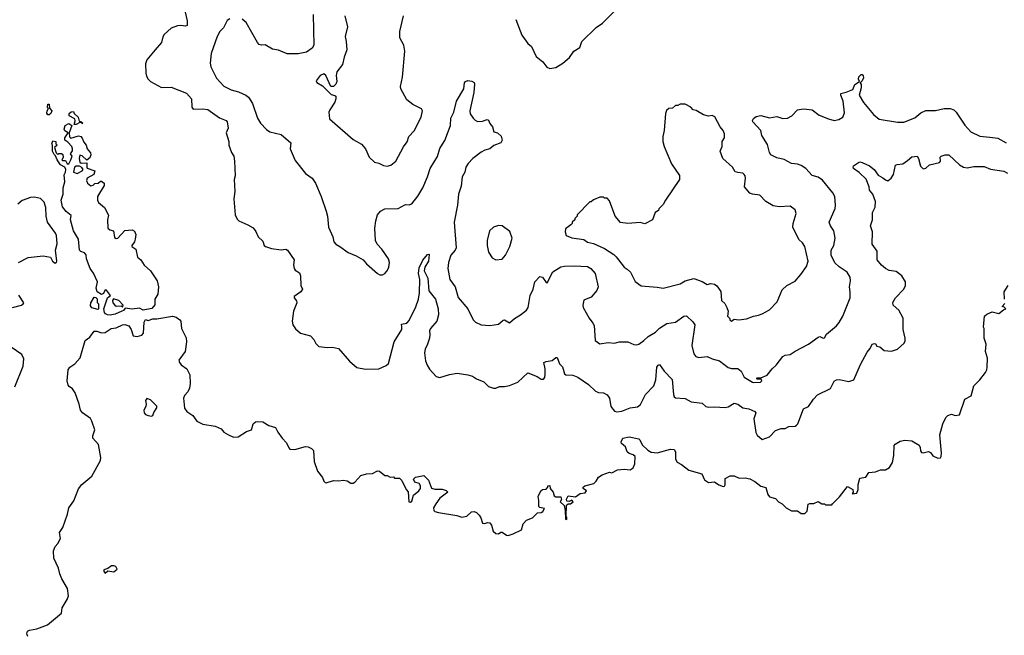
# Model space of a CAD drawing. Extents: x 2086813 to 2278017, y 548126 to 753336.
# Tile 74 of 256: x 2185264 to 2193329, y 578842 to 583882. Entities that reach past the tile are written whole.
import ezdxf

# ---------------------------------------------------------------- set-up
doc = ezdxf.new("R2010")
doc.units = 0

msp = doc.modelspace()

# ---------------------------------------------------------------- linework, layer by layer
at = {"layer": '0CON10XD'}
for points in [[(2189327.5, 583885), (2189376.7, 583755), (2189426.1, 583686.1), (2189455, 583663.3), (2189495, 583580), (2189547.7, 583537.7), (2189582.3, 583492.3), (2189605, 583483.3), (2189655, 583491.2), (2189713.9, 583526.1), (2189767, 583573), (2189802, 583625), (2189852.9, 583655), (2189868.8, 583705), (2189985, 583818.8), (2190038.8, 583855), (2190180, 583995)], [(2186619.4, 583945), (2186635.8, 583874.2), (2186636, 583835), (2186621.7, 583828.3), (2186585, 583834), (2186555, 583830.8), (2186505, 583814), (2186448.3, 583761.7), (2186437, 583743), (2186424, 583695), (2186374.2, 583635.8), (2186306.4, 583553.6), (2186295, 583520), (2186296.4, 583443.6), (2186301.2, 583421.2), (2186316.7, 583395), (2186336.4, 583376.4), (2186425, 583327.5), (2186505, 583330), (2186630.7, 583280.7), (2186671.2, 583235), (2186672.5, 583165), (2186685, 583150), (2186765, 583152.5), (2186805, 583145.7), (2186899.8, 583079.8), (2186955.8, 583055.8), (2186963.3, 583045), (2186970, 582995), (2186956, 582955), (2186977.5, 582885), (2186976.7, 582855), (2187000, 582795), (2187018.8, 582765), (2187023.3, 582725), (2187028.8, 582605), (2187020, 582575), (2187026.2, 582475), (2187018, 582415), (2187027.5, 582285), (2187045, 582250), (2187060, 582235), (2187133.3, 582203.3), (2187175, 582177.5), (2187198.3, 582148.3), (2187217.5, 582105), (2187255, 582070), (2187266.7, 582035), (2187277.5, 582025), (2187325, 582008), (2187405, 581997.5), (2187445, 582003.3), (2187456.7, 581995), (2187512.5, 581915), (2187507.5, 581875), (2187513.3, 581845), (2187520.7, 581830.7), (2187555, 581810), (2187563.3, 581785), (2187567, 581707), (2187580, 581675), (2187566.7, 581655), (2187512.5, 581615), (2187512.5, 581605), (2187531.7, 581581.7), (2187533.8, 581565), (2187506.2, 581495), (2187496.7, 581415), (2187501.2, 581385), (2187521.7, 581351.7), (2187565, 581316.7), (2187645, 581293.3), (2187673.6, 581263.6), (2187690.7, 581230.7), (2187715, 581207.5), (2187785, 581198.8), (2187825, 581201.2), (2187875, 581191.2), (2187965, 581086), (2188025, 581036.2), (2188095, 581020), (2188206.4, 581023.6), (2188265, 581050), (2188285, 581067.5), (2188330.5, 581245), (2188392.5, 581345), (2188395, 581367.5), (2188390.5, 581389.6), (2188435, 581399.1), (2188455, 581418.5), (2188509.6, 581530.4), (2188530.5, 581595), (2188537.5, 581645), (2188540.5, 581755), (2188529.6, 581805), (2188535, 581850), (2188565.7, 581914.3), (2188605, 581960), (2188615, 581963.3), (2188618.8, 581958.8), (2188612.9, 581905), (2188583.1, 581855), (2188577.1, 581825), (2188605.6, 581765), (2188615, 581663.3), (2188670.5, 581595), (2188690.5, 581515), (2188694.2, 581465), (2188680.6, 581415), (2188630, 581355), (2188620, 581335), (2188624, 581304), (2188619.4, 581275), (2188604.4, 581225), (2188584.4, 581185), (2188580.6, 581155), (2188588.3, 581088.3), (2188601.4, 581055), (2188621.7, 581021.7), (2188675, 580961.2), (2188705, 580952), (2188785, 580977.5), (2188847.3, 580987.3), (2188935, 580974), (2188973, 580963), (2189005, 580942), (2189065, 580916.2), (2189105, 580880), (2189145, 580866.7), (2189165, 580866.7), (2189195, 580880), (2189235, 580878.8), (2189275, 580888), (2189345, 580914), (2189425, 580992.5), (2189501.8, 580961.8), (2189535, 580939.4), (2189555, 580940), (2189565, 580952.5), (2189568.2, 580981.8), (2189567.9, 581025), (2189556.7, 581075), (2189575, 581084.2), (2189625, 581093.3), (2189655, 581116.7), (2189665, 581116.7), (2189684.2, 581065), (2189710.8, 581040.8), (2189725, 580983.8), (2189735.9, 580975.9), (2189795, 580972), (2189835, 580957.1), (2189924, 580895), (2189980.3, 580840.3), (2190005, 580830), (2190045, 580828), (2190075, 580810.8), (2190095.8, 580785), (2190106.7, 580715), (2190135, 580677.5), (2190155, 580672), (2190195, 580677.8), (2190264, 580706), (2190325, 580712.1), (2190348.8, 580731.2), (2190388.9, 580815), (2190458.9, 580885), (2190473.5, 580935), (2190483.1, 581036.9), (2190493.3, 581055), (2190505, 581058.8), (2190543.6, 581003.6), (2190608, 580938), (2190618.6, 580815), (2190624.2, 580795), (2190635, 580786.2), (2190715, 580780), (2190765, 580753.8), (2190855, 580742.5), (2190885, 580716), (2190905, 580709.4), (2190955, 580714.2), (2191041.7, 580708.3), (2191065.9, 580714.1), (2191115, 580742), (2191145, 580736), (2191185.8, 580705.8), (2191236.6, 580696.6), (2191285.7, 580675.7), (2191293.3, 580665), (2191278, 580615), (2191293.9, 580503.9), (2191305, 580480), (2191345, 580446.2), (2191405, 580466.2), (2191455, 580518), (2191500, 580535), (2191535, 580536.2), (2191565, 580552), (2191615, 580553.8), (2191627.7, 580562.3), (2191638.8, 580575), (2191685, 580695.8), (2191725, 580716.2), (2191766, 580775), (2191799.5, 580810.4), (2191905, 580863.3), (2191935.9, 580924.1), (2191955, 580934), (2191975, 580935.8), (2192055, 580921.4), (2192095.5, 580934.5), (2192150.9, 581059.1), (2192205, 581160), (2192230.5, 581189.6), (2192247.5, 581225), (2192265, 581232.5), (2192275, 581227.5), (2192285, 581210), (2192310, 581205), (2192343.6, 581173.6), (2192405, 581168.8), (2192455, 581183.8), (2192507.5, 581235), (2192516.4, 581253.6), (2192516.2, 581275), (2192499.2, 581345), (2192499.7, 581439.7), (2192465, 581503.8), (2192418.8, 581545), (2192416.4, 581566.4), (2192437.5, 581605), (2192506, 581675), (2192520, 581705), (2192518.8, 581735), (2192490, 581785), (2192441.7, 581821.7), (2192385, 581828), (2192355, 581844), (2192322.4, 581872.4), (2192286.1, 581916.1), (2192288.3, 581988.3), (2192246.7, 582045), (2192248, 582145), (2192233.3, 582195), (2192250, 582245), (2192250, 582305), (2192271.7, 582348.3), (2192274, 582395), (2192251.2, 582455), (2192225.8, 582485.8), (2192222, 582515), (2192196.1, 582576.1), (2192141.2, 582631.2), (2192094.2, 582665), (2192090, 582675), (2192093.3, 582685), (2192135, 582713.8), (2192145, 582718), (2192165, 582714.3), (2192224, 582685), (2192263.8, 582655), (2192295, 582608.8), (2192335, 582588), (2192355, 582570), (2192375, 582564.2), (2192402.5, 582585), (2192420, 582615), (2192438.6, 582691.4), (2192452.2, 582697.8), (2192498.8, 582701.2), (2192535, 582730)], [(2187666.5, 583925), (2187672, 583675), (2187659.5, 583650.4), (2187613, 583617), (2187544.1, 583604.1), (2187455, 583602.5), (2187385, 583634), (2187335, 583640), (2187275, 583677.5), (2187245, 583673.3), (2187225, 583680), (2187211.2, 583695), (2187118.8, 583858.8), (2187085, 583886.2)], [(2187926.5, 583915), (2187950, 583825), (2187928.9, 583745), (2187938.9, 583705), (2187943.5, 583635), (2187921.4, 583575), (2187907.8, 583515), (2187862.1, 583455), (2187855.4, 583425.4), (2187862.7, 583377.3), (2187853.3, 583355), (2187835, 583336.7), (2187812.5, 583335), (2187771.2, 583425), (2187755, 583438.6), (2187725, 583425.8), (2187693, 583383), (2187698.3, 583368.3), (2187745, 583341.2), (2187815, 583270), (2187845, 583262.5), (2187852.5, 583255), (2187853.3, 583235), (2187843.9, 583206.1), (2187803.3, 583145), (2187796.7, 583125), (2187801.7, 583071.7), (2187995, 582901.2), (2188064.2, 582864.2), (2188096.7, 582825), (2188127, 582757), (2188170, 582715), (2188205, 582707.5), (2188245, 582687.5), (2188275, 582683.8)], [(2188275, 582683.8), (2188305, 582690), (2188345, 582723.3), (2188407.9, 582842.1), (2188438.3, 582881.7), (2188452, 582925), (2188495, 582972.5), (2188553.3, 583085), (2188562.5, 583135), (2188555, 583152.5), (2188485, 583186.7), (2188436.1, 583226.1), (2188386.7, 583315), (2188383.8, 583335), (2188398.8, 583411.2), (2188418.8, 583625), (2188410, 583675), (2188378.8, 583735), (2188376.2, 583785), (2188406.2, 583915)], [(2186985, 583890), (2186963.4, 583876.6), (2186933.8, 583815), (2186904.4, 583785.6), (2186880, 583745), (2186832.9, 583605), (2186824.4, 583525), (2186828.1, 583495), (2186875, 583403.8), (2186935, 583338.8), (2186995, 583307.1), (2187055, 583292.5), (2187115, 583265.4), (2187138.2, 583248.2), (2187169.5, 583195), (2187211.9, 583075), (2187236.9, 583035), (2187285, 582982.9), (2187313.8, 582963.8), (2187405, 582942.5), (2187483.3, 582875), (2187480, 582825), (2187518.8, 582728.8), (2187604.1, 582624.1), (2187660, 582585), (2187686.2, 582545), (2187733.8, 582435), (2187773.9, 582313.9), (2187786, 582275), (2187793.9, 582183.9), (2187827.5, 582105), (2187836.7, 582065), (2187853.3, 582045), (2187886.7, 582025), (2187955, 581976.7), (2188019.5, 581949.6), (2188077.5, 581915), (2188104.1, 581884.1), (2188195, 581803.3), (2188215, 581793.3), (2188235, 581792.5), (2188255.9, 581804.1), (2188273.3, 581825), (2188286.2, 581855), (2188293.8, 581895), (2188283.3, 581925), (2188228.8, 582005), (2188192, 582045), (2188177.1, 582075), (2188173.1, 582175), (2188180, 582235), (2188194.2, 582285), (2188218.8, 582315), (2188255, 582334.2), (2188364.2, 582335.8), (2188425, 582368.1), (2188455, 582367.5), (2188475, 582375.7), (2188523.6, 582436.4), (2188565, 582507.1), (2188604.6, 582595), (2188627.1, 582665), (2188685, 582762), (2188705, 582828.8), (2188727.8, 582862.2), (2188746.2, 582893.8), (2188793.1, 583015), (2188795.6, 583075), (2188820, 583125), (2188841.9, 583215), (2188902.5, 583315), (2188906.7, 583365), (2188915, 583376.7), (2188935, 583383.3), (2188967.7, 583377.7), (2188985, 583367.5), (2188990, 583355), (2188982.5, 583285), (2188950, 583135), (2188952.6, 583112.6), (2188978.8, 583075), (2188995, 583058.8), (2189015, 583050), (2189055, 583051.4), (2189093.9, 583063.9), (2189105, 583060), (2189115, 583033.3), (2189136, 583005), (2189147.5, 582965), (2189177, 582957), (2189208.8, 582928.8), (2189216, 582895), (2189205.8, 582874.2), (2189148.7, 582851.3), (2189115, 582824.5), (2189075, 582813.3), (2189043.3, 582796.7), (2188974.4, 582745.6), (2188936.2, 582705), (2188918.8, 582675), (2188911.2, 582635), (2188886.7, 582595), (2188879.3, 582519.3), (2188858, 582455), (2188850.8, 582365), (2188822.5, 582225), (2188840, 582015), (2188830.9, 581995), (2188796, 581954), (2188776.5, 581895), (2188770.4, 581845), (2188787.8, 581755), (2188831.1, 581695), (2188855, 581606.7), (2188934, 581515), (2188978.8, 581425), (2188996.7, 581405), (2189045, 581383.8), (2189115, 581378.8), (2189185, 581390.8), (2189225, 581422.5), (2189235, 581424.2), (2189275, 581401.2), (2189316.2, 581435), (2189366.2, 581465), (2189415.4, 581504.6), (2189430, 581525), (2189445, 581623.8), (2189469.6, 581675), (2189482.2, 581735), (2189525, 581778.8), (2189545, 581774), (2189575, 581730), (2189585, 581726.7), (2189631.2, 581818.8), (2189695, 581859.2), (2189725, 581865.7), (2189805, 581867.8), (2189915, 581861.9), (2189942, 581845), (2189976.2, 581805), (2190001.9, 581695), (2189991.4, 581665), (2189945, 581610), (2189884.1, 581585.9), (2189876, 581545), (2189880, 581525), (2189927.6, 581437.6), (2189958.9, 581398.9), (2189968, 581378), (2189976.7, 581255), (2190015, 581228), (2190085, 581238.6), (2190135, 581233.1), (2190175, 581244.3), (2190245, 581245.5), (2190295, 581222), (2190315, 581219.2), (2190336.2, 581225), (2190375, 581255.7), (2190412.3, 581287.7), (2190472.9, 581325), (2190503.8, 581356.2), (2190565, 581394.3), (2190634.4, 581405.6), (2190705, 581456), (2190725, 581458.8), (2190778.3, 581408.3), (2190794.4, 581385), (2190769.4, 581215), (2190786.1, 581146.1), (2190803.3, 581125), (2190825.9, 581115.9), (2190895, 581124), (2190935, 581106), (2190995, 581090), (2191066, 581035), (2191095, 581027.3), (2191145, 581027.1), (2191173.6, 581003.6), (2191198.1, 580955), (2191265, 580914.2), (2191277.7, 580912.3), (2191332.5, 580915), (2191342.5, 580925), (2191338.3, 580938.3), (2191305, 580940), (2191300, 580945), (2191305, 580950), (2191335, 580950), (2191385, 580973.3), (2191426.2, 581025), (2191461.2, 581055), (2191514, 581125), (2191535, 581136.7), (2191575, 581141.2), (2191615, 581168.8), (2191724.2, 581225.8), (2191805, 581284), (2191817.7, 581287.7), (2191845, 581276.2), (2191855, 581278.8), (2191872.9, 581307.1), (2191953.5, 581376.5), (2191976.3, 581403.7), (2192006.7, 581455), (2192065.8, 581605), (2192067.5, 581655), (2192061.4, 581695), (2192070, 581745), (2192065.5, 581775), (2192040.8, 581815), (2191975, 581858.1), (2191941.7, 581891.7), (2191911.5, 581955), (2191911.8, 581995), (2191931.5, 582035), (2191944.4, 582095), (2191932.9, 582155), (2191903.8, 582193.8), (2191893.1, 582225), (2191943.7, 582336.3), (2191946.5, 582365), (2191939.2, 582435), (2191923.8, 582465), (2191839.1, 582569.1), (2191805, 582592.5), (2191755, 582607.5), (2191703.2, 582663.2), (2191665, 582687.5), (2191635, 582699.2), (2191585, 582703.8), (2191526.8, 582736.8), (2191465, 582750), (2191416.1, 582776.1), (2191404.3, 582794.3), (2191389.7, 582859.7), (2191342, 582935), (2191333.3, 582975), (2191270, 583045), (2191267, 583057), (2191275, 583073.3), (2191295, 583088.8), (2191335, 583098.8), (2191405, 583080), (2191465, 583090), (2191515, 583074.5), (2191553.3, 583076.7), (2191588.8, 583095), (2191635, 583144), (2191685, 583152.9), (2191755, 583145.5), (2191811.4, 583101.4), (2191889.3, 583069.3), (2191935, 583058.1), (2191972.5, 583065), (2192005.6, 583084.4), (2192020.5, 583119.6), (2192010, 583215), (2191989.2, 583265), (2191990.8, 583279.2), (2192032.1, 583287.9), (2192088.8, 583311.2), (2192105, 583352.5), (2192142.5, 583375), (2192134.5, 583394.5), (2192136.9, 583415), (2192155, 583434.3), (2192165, 583432.5), (2192173.3, 583423.3), (2192175.4, 583405), (2192165, 583382), (2192147.5, 583365), (2192155, 583352.5), (2192157.1, 583325), (2192140, 583265), (2192174.4, 583204.4), (2192258, 583105), (2192305, 583069.2), (2192455, 583043.3), (2192504.5, 583044.5), (2192595, 583079.6), (2192645, 583119.2), (2192685, 583138.2), (2192765, 583139.1), (2192835.5, 583154.5), (2192885, 583156.4), (2192914.6, 583144.6), (2192935, 583125.7), (2193005, 583019.2), (2193055, 582964.5), (2193127.9, 582927.9), (2193209.1, 582920.9)], [(2185505, 583102.5), (2185493.6, 583103.6), (2185487, 583117), (2185487.5, 583135), (2185500, 583155), (2185492.5, 583165), (2185495, 583190), (2185505, 583190), (2185508.3, 583158.3), (2185527.5, 583135), (2185520, 583115), (2185505, 583102.5)], [(2191095, 581413.3), (2191115, 581430), (2191155, 581424), (2191215.9, 581434.1), (2191275, 581456.2), (2191315, 581463.3), (2191345, 581473.3), (2191405, 581507.5), (2191468.8, 581571.2), (2191510.5, 581669.6), (2191547.5, 581705), (2191615, 581742.5), (2191662.5, 581795), (2191708.3, 581861.7), (2191722.5, 581905), (2191693.8, 582025), (2191676.7, 582055), (2191645, 582083.3), (2191597.1, 582185), (2191598, 582215), (2191624, 582295), (2191615.8, 582325.8), (2191575, 582356), (2191485, 582351.5), (2191435, 582359.5), (2191375.8, 582395), (2191326.1, 582446.1), (2191265, 582453.3), (2191245, 582462.9), (2191201.9, 582515), (2191210, 582585), (2191206.7, 582605), (2191197.5, 582615), (2191187, 582627), (2191145, 582630), (2191125, 582637.5), (2191102.5, 582675), (2191024.2, 582745), (2191002.5, 582805), (2191017.3, 582845), (2191018.6, 582885), (2191036.7, 582915), (2191036.6, 582946.6), (2191025.7, 582975.7), (2191001.2, 583005), (2190957.7, 583087.7), (2190935, 583097.5), (2190905, 583092.5), (2190863.6, 583103.6), (2190805, 583137.5), (2190780, 583145), (2190760, 583165), (2190715, 583190), (2190675, 583190), (2190655, 583180), (2190635, 583180), (2190611.7, 583158.3), (2190580, 583155), (2190561.7, 583138.3), (2190553, 583113), (2190542.5, 582975), (2190532.5, 582925), (2190532.5, 582885), (2190542.5, 582845), (2190601.7, 582701.7), (2190667, 582607), (2190667.5, 582575), (2190552.5, 582405), (2190535, 582370), (2190500, 582335), (2190495, 582320), (2190470, 582305), (2190447.5, 582245), (2190385, 582210), (2190345, 582222.5), (2190245, 582212.5), (2190185, 582222.5), (2190140, 582275), (2190095, 582400), (2190075, 582420), (2190055, 582420), (2190045, 582430), (2190015, 582430), (2189963, 582407), (2189945, 582390), (2189935, 582390), (2189830, 582285), (2189830, 582275), (2189810, 582255), (2189810, 582245), (2189790, 582225), (2189790, 582215), (2189778.3, 582201.7), (2189735, 582170), (2189732.5, 582145), (2189740, 582115), (2189787, 582097), (2189883.9, 582083.9), (2189915, 582062), (2189965, 582051.2), (2190055, 582008), (2190129.7, 581959.7), (2190150.6, 581940.6), (2190213.8, 581855), (2190240.5, 581840.4), (2190266.7, 581815), (2190305, 581740), (2190355, 581703.3), (2190485, 581693.8), (2190535, 581683.8), (2190675, 581720), (2190713.3, 581745), (2190785, 581763.3), (2190855, 581738.8), (2190895, 581713.3), (2190925, 581722.5), (2190955, 581717.5), (2190975, 581702.5), (2191006.1, 581656.1), (2191013, 581583), (2191039.3, 581559.3), (2191056.7, 581525), (2191066.7, 581495), (2191062.5, 581455), (2191080, 581435), (2191080, 581425), (2191095, 581413.3)], [(2185725, 583023.3), (2185710, 583025), (2185717.5, 583055), (2185715, 583070), (2185670, 583095), (2185670, 583115), (2185685, 583127.5), (2185705, 583130), (2185710, 583115), (2185742.5, 583085), (2185751.7, 583051.7), (2185765, 583050), (2185780, 583035), (2185775, 583030), (2185770, 583040), (2185755, 583040), (2185725, 583023.3)], [(2186005, 581464.5), (2185982.5, 581465), (2185966.7, 581475), (2185957.5, 581485), (2185952.5, 581515), (2185982.5, 581605), (2186007.5, 581625), (2185975, 581667.5), (2185965, 581670), (2185949.3, 581640.7), (2185935, 581632.5), (2185897.5, 581655), (2185891.2, 581685), (2185900, 581735), (2185868.3, 581808.3), (2185842, 581845), (2185812, 581925), (2185807.7, 581957.7), (2185795, 581973.3), (2185765, 581983.3), (2185754.2, 581994.2), (2185745.5, 582085.5), (2185703.6, 582155), (2185695, 582182.5), (2185681.2, 582245), (2185685, 582280), (2185645, 582312.5), (2185615, 582350), (2185604.5, 582405.5), (2185618.8, 582455), (2185619.2, 582505), (2185633.9, 582556.1), (2185627, 582613), (2185640, 582635), (2185641.2, 582655), (2185633.9, 582673.9), (2185597.5, 582695), (2185570, 582735), (2185558.3, 582768.3), (2185545, 582780), (2185532.5, 582805), (2185532.5, 582855), (2185527.5, 582865), (2185535, 582890), (2185560, 582885), (2185560, 582865), (2185570, 582855), (2185550, 582835), (2185562.5, 582792.5), (2185575, 582780), (2185585, 582787.5), (2185605, 582787.5), (2185618.3, 582778.3), (2185620, 582755), (2185610, 582735), (2185615, 582730), (2185638.3, 582728.3), (2185653.6, 582703.6), (2185665, 582702.5), (2185683.9, 582736.1), (2185692.5, 582765), (2185680, 582785), (2185695, 582810), (2185696.7, 582825), (2185690, 582845), (2185658.3, 582878.3), (2185632.5, 582895), (2185633.3, 582915), (2185660, 582955), (2185633.6, 582973.6), (2185627.5, 582985), (2185636.7, 583015), (2185665, 583032.5), (2185690, 583015), (2185670, 582955), (2185673, 582923), (2185682.5, 582912.5), (2185745, 582931.2), (2185765, 582926.7), (2185775, 582912.5), (2185788.8, 582878.8), (2185807.5, 582855), (2185816.4, 582826.4), (2185845, 582792.5), (2185847.5, 582775), (2185837.9, 582752.1), (2185815, 582732.5), (2185775, 582766.7), (2185757.5, 582772.5), (2185750, 582745), (2185756.2, 582716.2), (2185766.7, 582706.7), (2185815, 582710), (2185812.5, 582675), (2185817, 582667), (2185880, 582645), (2185870, 582615), (2185817.5, 582585), (2185810, 582565), (2185820, 582545), (2185847, 582523), (2185865, 582527.5), (2185878.3, 582541.7), (2185907, 582543), (2185925, 582560), (2185935, 582560), (2185956.7, 582545), (2185956.2, 582525), (2185902, 582435), (2185900, 582405), (2185908.8, 582385), (2185957.5, 582345), (2185991.7, 582281.7), (2185983.9, 582243.9), (2185986.2, 582175), (2186002.7, 582162.7), (2186032.5, 582155), (2186039.3, 582099.3), (2186055, 582090), (2186067.5, 582095), (2186125, 582157.5), (2186185, 582162.5), (2186205, 582150), (2186214, 582125), (2186210, 582085), (2186205, 582062.5), (2186182.5, 582035), (2186182.5, 582025), (2186215, 582002.5), (2186229.1, 581939.1), (2186255.3, 581915.4), (2186283.1, 581873.1), (2186335.6, 581825), (2186390, 581745), (2186400.8, 581695), (2186394.2, 581635), (2186370, 581595), (2186371.7, 581548.3), (2186345, 581518), (2186275.6, 581504.5), (2186245, 581520), (2186185, 581511.2), (2186128.3, 581521.7), (2186115, 581502.5), (2186100, 581495), (2186045, 581472.5), (2186005, 581464.5)], [(2193209.1, 582920.9), (2193275, 582913.6), (2193345, 582874.4)], [(2192535, 582730), (2192570.5, 582759.6), (2192616.1, 582766.1), (2192626.9, 582746.9), (2192643.4, 582683.4), (2192665, 582660), (2192685, 582667.5), (2192715, 582693.8), (2192796.7, 582713.3), (2192805.6, 582725), (2192804, 582756), (2192812.5, 582765), (2192845, 582775.6), (2192875, 582775.8), (2192961.2, 582695), (2192995, 582675.7), (2193025, 582670), (2193080.3, 582679.7), (2193165, 582681.2), (2193215, 582657.5), (2193325, 582642.5), (2193355.9, 582625.9)], [(2185735, 582623.3), (2185776.4, 582643.6), (2185782.5, 582655), (2185773, 582673), (2185753, 582683), (2185727, 582683), (2185713.8, 582676.2), (2185703.3, 582635), (2185735, 582623.3)], [(2185254, 581895), (2185333.9, 581936.1), (2185455, 581950), (2185515, 581937.5), (2185533.3, 581905), (2185555, 581888.8), (2185565, 581893.3), (2185568.8, 581905), (2185558, 581995), (2185571.7, 582048.3), (2185564.4, 582115), (2185556.7, 582135), (2185491.3, 582225), (2185481.2, 582275), (2185477.8, 582345), (2185465, 582389.2), (2185435, 582419.5), (2185385, 582430.6), (2185353, 582427), (2185285, 582400.8), (2185247.4, 582372.6)], [(2189165, 581917.5), (2189215, 581922.5), (2189242.5, 581955), (2189278.8, 582025), (2189296.7, 582095), (2189279.5, 582149.6), (2189215, 582193.3), (2189185, 582196.7), (2189145, 582183.3), (2189111.2, 582155), (2189094, 582075), (2189094.1, 582034.1), (2189105, 581980), (2189133.6, 581933.6), (2189165, 581917.5)], [(2193330, 581595), (2193327.5, 581655), (2193360, 581705)], [(2185205, 581526.2), (2185277.5, 581545), (2185293.3, 581555), (2185297.5, 581565), (2185256.7, 581626.7)], [(2185905, 581510), (2185855, 581522.5), (2185845, 581540), (2185846.7, 581565), (2185875, 581610), (2185888.3, 581608.3), (2185897, 581597), (2185898.3, 581568.3), (2185910, 581555), (2185910, 581515), (2185905, 581510)], [(2186105, 581530), (2186110, 581545), (2186075, 581582.5), (2186031.7, 581598.3), (2186023.6, 581583.6), (2186027.5, 581565), (2186042.5, 581545), (2186055, 581537.5), (2186095, 581540), (2186105, 581530)], [(2193129.2, 580935), (2193175.8, 580994.2), (2193186, 581015), (2193188.3, 581038.3), (2193190.7, 581110.7), (2193173.3, 581165), (2193181.2, 581225), (2193163.8, 581275), (2193163, 581353), (2193157.5, 581365), (2193167.5, 581455), (2193185, 581472.5), (2193228.3, 581491.7), (2193285, 581477.5), (2193321.7, 581508.3), (2193340, 581515), (2193328.3, 581528.3), (2193310, 581535), (2193331.7, 581558.3)], [(2185331.7, 578831.7), (2185322.5, 578855), (2185327.5, 578875), (2185344.2, 578885.8), (2185405, 578894.2), (2185492.7, 578927.3), (2185606.7, 579025), (2185612.3, 579067.7), (2185653.6, 579136.4), (2185663.3, 579165), (2185656.2, 579225), (2185608.8, 579305), (2185592.5, 579345), (2185582.3, 579392.3), (2185544, 579475), (2185540, 579535), (2185555, 579570), (2185577.5, 579595), (2185597.5, 579635), (2185590, 579685), (2185616.7, 579725), (2185655.8, 579834.2), (2185665.8, 579885), (2185706.1, 579943.9), (2185745, 580041.2), (2185773.9, 580076.1), (2185855.7, 580144.3), (2185925.5, 580274.5), (2185928.3, 580298.3), (2185908.6, 580405), (2185864, 580455), (2185864.2, 580475), (2185879.4, 580525), (2185855.4, 580595.4), (2185845, 580616), (2185778.8, 580665), (2185761.2, 580685), (2185751.4, 580735), (2185716.8, 580826.8), (2185695, 580860), (2185668.3, 580878.3), (2185661.2, 580891.2), (2185652, 580925), (2185660, 581015), (2185673.5, 581036.5), (2185715, 581064), (2185760, 581115), (2185800, 581255), (2185837.1, 581282.9), (2185875, 581331.2), (2185895, 581332), (2185935, 581319.2), (2185965, 581320.6), (2186013.3, 581355), (2186055, 581359.4), (2186105, 581385.4), (2186125, 581387.9), (2186157.5, 581375), (2186176.7, 581345), (2186192.5, 581295), (2186225, 581290), (2186265, 581300), (2186278.8, 581315), (2186283.5, 581405), (2186295, 581426.5), (2186315, 581419.2), (2186355, 581433.8), (2186387.3, 581432.7), (2186515, 581454.5), (2186545.6, 581445.6), (2186575, 581426.2), (2186582.9, 581412.9), (2186588.9, 581355), (2186626.6, 581276.6), (2186630.6, 581245), (2186618.1, 581165), (2186567.5, 581095), (2186573.3, 581075), (2186587.3, 581057.3), (2186633.3, 581025), (2186658.6, 580975), (2186660, 580905), (2186654.2, 580865), (2186640.8, 580835), (2186613.8, 580805), (2186606, 580785), (2186612.7, 580702.7), (2186634.1, 580674.1), (2186680.9, 580640.9), (2186715.8, 580595.8), (2186765, 580572), (2186865.8, 580555.8), (2186913.6, 580533.6), (2186936.1, 580506.1), (2186975, 580483.8), (2187015, 580464), (2187053.9, 580466.1), (2187120.3, 580509.7), (2187162.5, 580525), (2187176.4, 580573.6), (2187195, 580590), (2187215, 580593.8), (2187255, 580589.2), (2187305, 580561.4), (2187358, 580545), (2187377.5, 580505), (2187412.5, 580455), (2187448.7, 580418.7), (2187467.1, 580377.1), (2187477.3, 580367.3), (2187517.7, 580362.3), (2187605, 580388.1), (2187627.5, 580385), (2187655, 580371.2), (2187669.2, 580355), (2187677.1, 580265), (2187704.4, 580185), (2187742.9, 580135), (2187755, 580103.3), (2187765, 580093.8), (2187775, 580091.2), (2187835, 580110), (2187875, 580106.7), (2187915, 580112), (2187945, 580106.7), (2187975, 580088.8), (2187995, 580086.7), (2188010, 580095), (2188059.3, 580150.7), (2188105, 580163.8), (2188152.5, 580167.5), (2188195, 580190), (2188210, 580185), (2188255, 580150), (2188275, 580150), (2188298.3, 580138.3), (2188325, 580140), (2188335, 580130), (2188375, 580130), (2188395, 580110), (2188430, 580035), (2188447, 580017), (2188452.5, 579935), (2188465, 579932.5), (2188475, 579940), (2188489.3, 579990.7), (2188533.9, 580026.1), (2188546.2, 580045), (2188546, 580065), (2188536.1, 580086.1), (2188500, 580095), (2188488.3, 580121.7), (2188505, 580137.5), (2188575, 580150), (2188611.2, 580111.2), (2188636.2, 580046.2), (2188665, 580038.8), (2188725, 580038.8), (2188758.3, 580028.3), (2188770, 580015), (2188704.3, 579965.7), (2188671.7, 579918.3), (2188653.8, 579885), (2188656.7, 579865), (2188665, 579856.7), (2188693, 579847), (2188845, 579822), (2188885, 579808.8), (2188925, 579816.7), (2188965, 579852.5), (2188985, 579856.7), (2189005, 579846.7), (2189026.2, 579825), (2189040, 579805), (2189055, 579760), (2189075, 579757.5), (2189095, 579766.7), (2189115, 579762.5), (2189127.5, 579745), (2189143.3, 579695), (2189165, 579676.7), (2189185, 579673.3), (2189205, 579687.5), (2189215, 579687.5), (2189252.1, 579662.1), (2189265, 579660.8), (2189305, 579672.5), (2189373.6, 579706.4), (2189387.5, 579755), (2189414.4, 579785.6), (2189465, 579804), (2189505, 579843.8), (2189535, 579846.7), (2189550, 579855), (2189561.7, 579881.7), (2189525, 579887.5), (2189516.4, 579896.4), (2189516.4, 579946.4), (2189510.7, 579979.3), (2189532.5, 580025), (2189545, 580036.7), (2189575, 580040), (2189590, 580055), (2189590, 580065), (2189605, 580070), (2189607.5, 580045), (2189633.8, 580015), (2189642.9, 579982.9), (2189655, 579976.2), (2189696.1, 579976.1), (2189702.5, 579955), (2189690, 579935), (2189722.5, 579905), (2189733, 579863), (2189734.1, 579794.1), (2189745, 579790), (2189745.9, 579805.9), (2189740, 579815), (2189743, 579907), (2189755, 579920), (2189775, 579917.5), (2189796.7, 579935), (2189785, 579947.5), (2189765, 579937.5), (2189745, 579940), (2189741.7, 579958.3), (2189755, 579983.3), (2189815, 579976.7), (2189855, 580003.8), (2189895, 580010), (2189907.5, 580025), (2189880, 580045), (2189880, 580055), (2189893, 580067), (2189965.8, 580084.2), (2189986.1, 580103.9), (2190004.1, 580135.9), (2190034.2, 580155.8), (2190095, 580176.7), (2190115, 580172.5), (2190161.7, 580198.3), (2190215, 580203.3), (2190263.6, 580196.4), (2190287.5, 580212.5), (2190301.2, 580245), (2190306.4, 580306.4), (2190290, 580320), (2190255, 580330), (2190240, 580345), (2190226.1, 580386.1), (2190193, 580413), (2190190, 580425), (2190203.3, 580455), (2190255, 580467.5), (2190335, 580450), (2190343.6, 580443.6), (2190362.5, 580402.5), (2190409.1, 580359.1), (2190435, 580341.4), (2190485, 580335.6), (2190594.5, 580365.5), (2190625, 580363.8), (2190635.7, 580345), (2190634.2, 580285), (2190650.3, 580260.3), (2190685, 580241.9), (2190744.5, 580194.5), (2190850, 580165), (2190872, 580115), (2190905, 580094.4), (2190955, 580098), (2190990, 580075), (2191025, 580062), (2191035.8, 580064.2), (2191041.2, 580075), (2191043.3, 580125), (2191082.1, 580147.9), (2191115, 580146.7), (2191158.3, 580128.3), (2191205, 580132.9), (2191245, 580122.5), (2191285, 580102.5), (2191335, 580063.3), (2191375, 580052.5), (2191391.9, 579995), (2191405, 579976), (2191455, 579962.5), (2191480, 579935), (2191508.3, 579918.3), (2191542.5, 579885), (2191585, 579862), (2191635, 579862.5), (2191665, 579840), (2191695, 579840), (2191715, 579860), (2191723.3, 579915), (2191735, 579922.5), (2191768.3, 579921.7), (2191805, 579937.5), (2191835, 579920), (2191855, 579920), (2191865, 579910), (2191915, 579910), (2191921.7, 579918.3), (2191977.5, 579975), (2192045, 580060), (2192087.5, 580035), (2192090, 580015), (2192081.7, 580001.7), (2192120, 580005), (2192133, 580037), (2192131.7, 580078.3), (2192145, 580130), (2192195, 580137.5), (2192220, 580175), (2192275, 580180), (2192315, 580196.2), (2192355, 580196.7), (2192387.5, 580215), (2192413, 580257), (2192423.3, 580315), (2192427.5, 580395), (2192435, 580407.5), (2192475, 580432.5), (2192515, 580440), (2192570, 580435), (2192630, 580400), (2192640.5, 580380.4), (2192641.7, 580351.7), (2192649.3, 580339.3), (2192665, 580336.7), (2192706.4, 580346.4), (2192725, 580340), (2192743, 580313), (2192785, 580293.3), (2192805, 580296.7), (2192811.2, 580305), (2192813.6, 580333.6), (2192800, 580485), (2192826.1, 580573.9), (2192850, 580625), (2192865, 580642.5), (2192895, 580652.5), (2192925, 580642.5), (2192963, 580647), (2193006, 580775), (2193056, 580804), (2193078.1, 580885), (2193129.2, 580935)], [(2185224.5, 580875.5), (2185293.3, 581045), (2185298.8, 581105), (2185281.7, 581141.7), (2185195, 581200)], [(2186343.6, 580636.4), (2186355, 580642.5), (2186363, 580667), (2186387.5, 580705), (2186387, 580717), (2186335, 580770), (2186305, 580780), (2186293.8, 580765), (2186298.8, 580735), (2186296.2, 580715), (2186281.2, 580685), (2186282.5, 580665), (2186295, 580650), (2186315, 580640.8), (2186343.6, 580636.4)], [(2185965, 579350), (2185985, 579370), (2186035, 579363.3), (2186062.5, 579385), (2186050, 579405), (2186035, 579412.5), (2186015, 579410), (2185985, 579390), (2185951.7, 579378.3), (2185952.5, 579365), (2185965, 579350)]]:
    msp.add_lwpolyline(points, dxfattribs=at)

doc.saveas('drawing.dxf')
